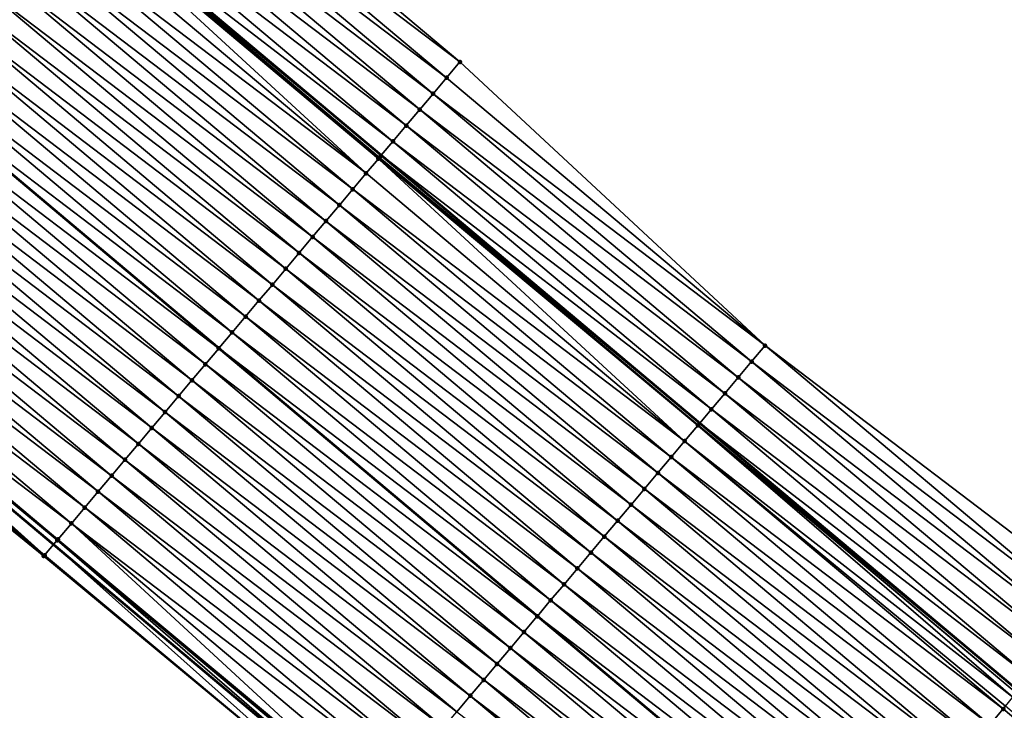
# Model space of a CAD drawing. Header units: feet. Extents: x 2017424 to 2024169, y 808042 to 818730.
# Tile 145 of 256: x 2018250 to 2018297, y 818004 to 818037. Entities that reach past the tile are written whole.
import ezdxf

# ---------------------------------------------------------------- set-up
doc = ezdxf.new("R2010")
doc.units = ezdxf.units.FT
doc.header["$MEASUREMENT"] = 0
for name, color, linetype, lineweight in [('EP_Travel Lane', 172, 'Continuous', 53), ('NB-Road Shots', 141, 'Continuous', 100), ('NB-Road X-Section', 40, 'Continuous', 13), ('STRIPING', 60, 'Continuous', 53)]:
    doc.layers.add(name, color=color, linetype=linetype, lineweight=lineweight)
doc.layers.add('I-77-MM15-17_NB-Surface-BORDER', color=7, linetype='Continuous')
doc.layers.add('I-77-MM15-17_NB-Surface-TIN', color=7, linetype='Continuous')

msp = doc.modelspace()

# ---------------------------------------------------------------- linework, layer by layer
at = {"layer": 'EP_Travel Lane'}
for points in [[(2018160.131138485, 818120.7549410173, 270.6891205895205), (2018175.474035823, 818107.9264333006, 270.5304808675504), (2018190.834545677, 818095.0725104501, 270.3677385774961), (2018206.136772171, 818082.1956348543, 270.2005474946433), (2018221.438729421, 818069.3189858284, 269.9903096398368), (2018236.740945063, 818056.4421193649, 269.8213857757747), (2018252.043283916, 818043.5651492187, 269.6721575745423), (2018267.345520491, 818030.6882651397, 269.5065781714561), (2018282.647839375, 818017.8113117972, 269.3541575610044), (2018297.950167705, 818004.9343505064, 269.2032432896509)], [(2018129.104324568, 818114.8267017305, 271.3555464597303), (2018144.44436149, 818101.9950223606, 271.1787017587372), (2018159.784432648, 818089.1633143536, 271.0069602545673), (2018175.087226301, 818076.3532436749, 270.8369990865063), (2018190.389403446, 818063.4763977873, 270.6628493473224), (2018205.69157355, 818050.5995578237, 270.4875771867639), (2018220.993788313, 818037.7226802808, 270.3194383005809), (2018236.296013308, 818024.8457941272, 270.152938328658), (2018251.598320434, 818011.9688388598, 269.9995688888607), (2018266.900649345, 817999.0918652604, 269.8496821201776), (2018282.203049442, 817986.2148317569, 269.7111814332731), (2018297.505310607, 817973.3379151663, 269.5504619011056)]]:
    msp.add_polyline3d(points, dxfattribs=at)
at = {"layer": 'I-77-MM15-17_NB-Surface-BORDER', "color": 3, "linetype": 'Continuous', "lineweight": -3}
for points in [[(2018163.257311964, 818124.4955993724, 270.441172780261), (2018178.597365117, 818111.6639066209, 270.2667295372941), (2018194.610226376, 818099.5632979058, 270.0557158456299), (2018209.912354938, 818086.68649934, 269.8732919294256), (2018225.214268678, 818073.8098815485, 269.6565204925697), (2018241.160121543, 818061.6983404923, 269.4513791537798), (2018255.81894842, 818048.0559287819, 269.3592407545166), (2018271.12120065, 818035.1790261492, 269.1965878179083), (2018285.77998734, 818021.5366482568, 269.0980245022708), (2018301.725823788, 818009.4251210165, 268.8902490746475)], [(2018312.4871685, 817960.0804715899, 269.372114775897), (2018297.16891111, 817972.9381770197, 269.5487447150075), (2018281.82949405, 817985.7709690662, 269.7071313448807), (2018266.51589613, 817998.6347440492, 269.8418199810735), (2018251.13161051, 818011.4143131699, 269.9925982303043), (2018235.609466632, 818024.0301795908, 270.1338463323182), (2018220.56179083, 818037.2093874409, 270.3138568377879), (2018205.259576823, 818050.0862579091, 270.4826237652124), (2018189.885905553, 818062.8781539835, 270.6559710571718), (2018174.424679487, 818075.5660374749, 270.8267181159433), (2018159.248850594, 818088.5231465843, 270.9988251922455), (2018144.026618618, 818101.4956545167, 271.1760505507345), (2018128.886085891, 818114.5658215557, 271.3540656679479)]]:
    msp.add_polyline3d(points, dxfattribs=at)
at = {"layer": 'I-77-MM15-17_NB-Surface-TIN', "color": 128, "linetype": 'Continuous', "lineweight": -3}
for points in [[(2018271.12120065, 818035.1790261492, 269.1965878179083), (2018255.81894842, 818048.0559287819, 269.3592407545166), (2018255.175398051, 818047.2905249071, 269.4097685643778)], [(2018270.477617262, 818034.4136500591, 269.2418369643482), (2018255.175398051, 818047.2905249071, 269.4097685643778), (2018254.531825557, 818046.5251396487, 269.4567595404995)], [(2018270.477617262, 818034.4136500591, 269.2418369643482), (2018271.12120065, 818035.1790261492, 269.1965878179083), (2018255.175398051, 818047.2905249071, 269.4097685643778)], [(2018269.834050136, 818033.6482602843, 269.2896859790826), (2018254.531825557, 818046.5251396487, 269.4567595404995), (2018253.888328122, 818045.7596912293, 269.5157500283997)], [(2018269.834050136, 818033.6482602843, 269.2896859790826), (2018270.477617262, 818034.4136500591, 269.2418369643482), (2018254.531825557, 818046.5251396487, 269.4567595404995)], [(2018269.190564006, 818032.8828023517, 269.350483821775), (2018253.888328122, 818045.7596912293, 269.5157500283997), (2018253.244767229, 818044.9942962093, 269.5645955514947)], [(2018269.190564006, 818032.8828023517, 269.350483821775), (2018269.834050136, 818033.6482602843, 269.2896859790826), (2018253.888328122, 818045.7596912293, 269.5157500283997)], [(2018268.547019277, 818032.11739373, 269.4019134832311), (2018253.244767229, 818044.9942962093, 269.5645955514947), (2018252.601285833, 818044.228834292, 269.6261504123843)], [(2018268.547019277, 818032.11739373, 269.4019134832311), (2018269.190564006, 818032.8828023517, 269.350483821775), (2018253.244767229, 818044.9942962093, 269.5645955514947)], [(2018267.903513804, 818031.3519520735, 269.4596191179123), (2018252.601285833, 818044.228834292, 269.6261504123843), (2018252.043283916, 818043.5651492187, 269.6721575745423)], [(2018267.903513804, 818031.3519520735, 269.4596191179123), (2018268.547019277, 818032.11739373, 269.4019134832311), (2018252.601285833, 818044.228834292, 269.6261504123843)], [(2018251.957751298, 818043.4634170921, 269.6792097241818), (2018267.345520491, 818030.6882651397, 269.5065781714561), (2018252.043283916, 818043.5651492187, 269.6721575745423)], [(2018267.903513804, 818031.3519520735, 269.4596191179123), (2018252.043283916, 818043.5651492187, 269.6721575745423), (2018267.345520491, 818030.6882651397, 269.5065781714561)], [(2018266.616212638, 818029.8213129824, 269.5286324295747), (2018251.900322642, 818043.3951391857, 269.6817797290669), (2018251.313970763, 818042.6982069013, 269.6929408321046)], [(2018267.259986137, 818030.5865290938, 269.5137764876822), (2018251.957751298, 818043.4634170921, 269.6792097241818), (2018251.900322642, 818043.3951391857, 269.6817797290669)], [(2018266.616212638, 818029.8213129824, 269.5286324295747), (2018267.206771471, 818030.5232625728, 269.5160553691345), (2018251.900322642, 818043.3951391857, 269.6817797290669)], [(2018267.206771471, 818030.5232625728, 269.5160553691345), (2018267.259986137, 818030.5865290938, 269.5137764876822), (2018251.900322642, 818043.3951391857, 269.6817797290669)], [(2018267.259986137, 818030.5865290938, 269.5137764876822), (2018267.345520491, 818030.6882651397, 269.5065781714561), (2018251.957751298, 818043.4634170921, 269.6792097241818)], [(2018266.616212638, 818029.8213129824, 269.5286324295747), (2018251.313970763, 818042.6982069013, 269.6929408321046), (2018250.670203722, 818041.9329853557, 269.7088291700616)], [(2018265.972465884, 818029.0560743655, 269.547764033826), (2018250.670203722, 818041.9329853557, 269.7088291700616), (2018250.026486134, 818041.1677221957, 269.732623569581)], [(2018265.972465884, 818029.0560743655, 269.547764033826), (2018266.616212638, 818029.8213129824, 269.5286324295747), (2018250.670203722, 818041.9329853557, 269.7088291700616)], [(2018265.328743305, 818028.2908154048, 269.5707605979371), (2018250.026486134, 818041.1677221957, 269.732623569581), (2018249.382777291, 818040.4024516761, 269.7578161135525)], [(2018265.328743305, 818028.2908154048, 269.5707605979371), (2018265.972465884, 818029.0560743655, 269.547764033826), (2018250.026486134, 818041.1677221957, 269.732623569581)], [(2018264.685038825, 818027.5255412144, 269.5966505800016), (2018249.382777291, 818040.4024516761, 269.7578161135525), (2018248.739059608, 818039.6371885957, 269.7815953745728)], [(2018264.685038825, 818027.5255412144, 269.5966505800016), (2018265.328743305, 818028.2908154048, 269.5707605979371), (2018249.382777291, 818040.4024516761, 269.7578161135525)], [(2018264.041331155, 818026.7602697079, 269.6220306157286), (2018248.739059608, 818039.6371885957, 269.7815953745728), (2018248.095319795, 818038.8719441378, 269.8018366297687)], [(2018264.041331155, 818026.7602697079, 269.6220306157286), (2018264.685038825, 818027.5255412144, 269.5966505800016), (2018248.739059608, 818039.6371885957, 269.7815953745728)], [(2018263.39760258, 818025.9950157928, 269.644068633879), (2018248.095319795, 818038.8719441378, 269.8018366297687), (2018247.451560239, 818038.1067162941, 269.8189215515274)], [(2018263.39760258, 818025.9950157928, 269.644068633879), (2018264.041331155, 818026.7602697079, 269.6220306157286), (2018248.095319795, 818038.8719441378, 269.8018366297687)], [(2018262.753849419, 818025.2297825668, 269.6621760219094), (2018247.451560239, 818038.1067162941, 269.8189215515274), (2018246.807778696, 818037.3415069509, 269.8324916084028)], [(2018262.753849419, 818025.2297825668, 269.6621760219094), (2018263.39760258, 818025.9950157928, 269.644068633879), (2018247.451560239, 818038.1067162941, 269.8189215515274)], [(2018262.110081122, 818024.4645620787, 269.6778634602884), (2018246.807778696, 818037.3415069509, 269.8324916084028), (2018246.164027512, 818036.5762720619, 269.8509149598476)], [(2018262.110081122, 818024.4645620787, 269.6778634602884), (2018262.753849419, 818025.2297825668, 269.6621760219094), (2018246.807778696, 818037.3415069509, 269.8324916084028)], [(2018261.466328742, 818023.6993281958, 269.6960956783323), (2018246.164027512, 818036.5762720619, 269.8509149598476), (2018245.520319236, 818035.8110010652, 269.8761981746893)], [(2018261.466328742, 818023.6993281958, 269.6960956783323), (2018262.110081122, 818024.4645620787, 269.6778634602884), (2018246.164027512, 818036.5762720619, 269.8509149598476)], [(2018260.822619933, 818022.9340576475, 269.721293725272), (2018245.520319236, 818035.8110010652, 269.8761981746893), (2018244.876631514, 818035.0457127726, 269.9047673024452)], [(2018260.822619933, 818022.9340576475, 269.721293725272), (2018261.466328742, 818023.6993281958, 269.6960956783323), (2018245.520319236, 818035.8110010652, 269.8761981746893)], [(2018260.17893513, 818022.1687668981, 269.7503295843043), (2018244.876631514, 818035.0457127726, 269.9047673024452), (2018244.240300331, 818034.2893431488, 269.9194325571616)], [(2018260.17893513, 818022.1687668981, 269.7503295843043), (2018260.822619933, 818022.9340576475, 269.721293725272), (2018244.876631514, 818035.0457127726, 269.9047673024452)], [(2018285.77998734, 818021.5366482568, 269.0980245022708), (2018271.12120065, 818035.1790261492, 269.1965878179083), (2018270.477617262, 818034.4136500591, 269.2418369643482)], [(2018259.535180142, 818021.4035352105, 269.7681447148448), (2018244.232857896, 818034.280496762, 269.9196040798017), (2018243.589131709, 818033.5152408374, 269.9420238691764)], [(2018244.232857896, 818034.280496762, 269.9196040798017), (2018259.542622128, 818021.4123815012, 269.767938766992), (2018244.240300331, 818034.2893431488, 269.9194325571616)], [(2018259.535180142, 818021.4035352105, 269.7681447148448), (2018259.542622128, 818021.4123815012, 269.767938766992), (2018244.232857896, 818034.280496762, 269.9196040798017)], [(2018260.17893513, 818022.1687668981, 269.7503295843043), (2018244.240300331, 818034.2893431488, 269.9194325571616), (2018259.542622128, 818021.4123815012, 269.767938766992)], [(2018285.77998734, 818021.5366482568, 269.0980245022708), (2018270.477617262, 818034.4136500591, 269.2418369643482), (2018269.834050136, 818033.6482602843, 269.2896859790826)], [(2018285.136442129, 818020.771240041, 269.1493770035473), (2018269.834050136, 818033.6482602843, 269.2896859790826), (2018269.190564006, 818032.8828023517, 269.350483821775)], [(2018285.136442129, 818020.771240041, 269.1493770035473), (2018285.77998734, 818021.5366482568, 269.0980245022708), (2018269.834050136, 818033.6482602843, 269.2896859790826)], [(2018258.891486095, 818020.6382522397, 269.7957028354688), (2018243.589131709, 818033.5152408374, 269.9420238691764), (2018242.94543607, 818032.7499592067, 269.9693273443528)], [(2018258.891486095, 818020.6382522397, 269.7957028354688), (2018259.535180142, 818021.4035352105, 269.7681447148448), (2018243.589131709, 818033.5152408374, 269.9420238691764)], [(2018258.247768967, 818019.872988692, 269.8195708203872), (2018242.94543607, 818032.7499592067, 269.9693273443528), (2018242.301746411, 818031.9846725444, 269.9975867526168)], [(2018258.247768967, 818019.872988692, 269.8195708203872), (2018258.891486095, 818020.6382522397, 269.7957028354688), (2018242.94543607, 818032.7499592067, 269.9693273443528)], [(2018284.492944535, 818020.0057917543, 269.2083423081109), (2018269.190564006, 818032.8828023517, 269.350483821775), (2018268.547019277, 818032.11739373, 269.4019134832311)], [(2018284.492944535, 818020.0057917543, 269.2083423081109), (2018285.136442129, 818020.771240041, 269.1493770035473), (2018269.190564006, 818032.8828023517, 269.350483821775)], [(2018257.60405405, 818019.1077232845, 269.843792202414), (2018242.301746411, 818031.9846725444, 269.9975867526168), (2018241.657995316, 818031.2194375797, 270.0160244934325)], [(2018257.60405405, 818019.1077232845, 269.843792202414), (2018258.247768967, 818019.872988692, 269.8195708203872), (2018242.301746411, 818031.9846725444, 269.9975867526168)], [(2018283.849421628, 818019.2403647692, 269.2632606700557), (2018268.547019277, 818032.11739373, 269.4019134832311), (2018267.903513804, 818031.3519520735, 269.4596191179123)], [(2018283.849421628, 818019.2403647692, 269.2632606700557), (2018284.492944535, 818020.0057917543, 269.2083423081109), (2018268.547019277, 818032.11739373, 269.4019134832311)], [(2018256.960313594, 818018.3424793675, 269.8639306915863), (2018241.657995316, 818031.2194375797, 270.0160244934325), (2018241.014279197, 818030.4541731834, 270.0400537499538)], [(2018256.960313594, 818018.3424793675, 269.8639306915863), (2018257.60405405, 818019.1077232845, 269.843792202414), (2018241.657995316, 818031.2194375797, 270.0160244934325)], [(2018283.205900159, 818018.4749365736, 269.3184089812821), (2018267.903513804, 818031.3519520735, 269.4596191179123), (2018267.345520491, 818030.6882651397, 269.5065781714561)], [(2018283.205900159, 818018.4749365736, 269.3184089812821), (2018283.849421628, 818019.2403647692, 269.2632606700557), (2018267.903513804, 818031.3519520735, 269.4596191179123)], [(2018256.316599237, 818017.577213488, 269.8882417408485), (2018241.014279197, 818030.4541731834, 270.0400537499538), (2018240.370550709, 818029.6889191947, 270.0621056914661)], [(2018256.316599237, 818017.577213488, 269.8882417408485), (2018256.960313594, 818018.3424793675, 269.8639306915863), (2018241.014279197, 818030.4541731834, 270.0400537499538)], [(2018281.918533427, 818016.9443526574, 269.3769399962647), (2018267.206771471, 818030.5232625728, 269.5160553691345), (2018266.616212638, 818029.8213129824, 269.5286324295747)], [(2018282.555396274, 818017.7013840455, 269.3599149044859), (2018267.259986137, 818030.5865290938, 269.5137764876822), (2018267.206771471, 818030.5232625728, 269.5160553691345)], [(2018281.918533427, 818016.9443526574, 269.3769399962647), (2018282.555396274, 818017.7013840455, 269.3599149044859), (2018267.206771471, 818030.5232625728, 269.5160553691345)], [(2018267.259986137, 818030.5865290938, 269.5137764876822), (2018282.647839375, 818017.8113117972, 269.3541575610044), (2018267.345520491, 818030.6882651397, 269.5065781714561)], [(2018282.562291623, 818017.7095816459, 269.3596376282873), (2018282.647839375, 818017.8113117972, 269.3541575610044), (2018267.259986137, 818030.5865290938, 269.5137764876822)], [(2018282.555396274, 818017.7013840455, 269.3599149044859), (2018282.562291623, 818017.7095816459, 269.3596376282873), (2018267.259986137, 818030.5865290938, 269.5137764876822)], [(2018283.205900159, 818018.4749365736, 269.3184089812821), (2018267.345520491, 818030.6882651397, 269.5065781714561), (2018282.647839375, 818017.8113117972, 269.3541575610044)], [(2018281.918533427, 818016.9443526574, 269.3769399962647), (2018266.616212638, 818029.8213129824, 269.5286324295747), (2018265.972465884, 818029.0560743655, 269.547764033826)], [(2018255.672852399, 818016.8119749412, 269.9073600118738), (2018240.370550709, 818029.6889191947, 270.0621056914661), (2018239.726776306, 818028.9237038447, 270.076817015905)], [(2018255.672852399, 818016.8119749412, 269.9073600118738), (2018256.316599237, 818017.577213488, 269.8882417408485), (2018240.370550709, 818029.6889191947, 270.0621056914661)], [(2018255.029102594, 818016.0467388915, 269.9260038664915), (2018239.726776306, 818028.9237038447, 270.076817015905), (2018239.082975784, 818028.1585104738, 270.0873526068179)], [(2018255.029102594, 818016.0467388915, 269.9260038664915), (2018255.672852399, 818016.8119749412, 269.9073600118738), (2018239.726776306, 818028.9237038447, 270.076817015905)], [(2018281.274782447, 818016.1791175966, 269.3953960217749), (2018265.972465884, 818029.0560743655, 269.547764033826), (2018265.328743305, 818028.2908154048, 269.5707605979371)], [(2018281.274782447, 818016.1791175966, 269.3953960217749), (2018281.918533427, 818016.9443526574, 269.3769399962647), (2018265.972465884, 818029.0560743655, 269.547764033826)], [(2018254.385305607, 818015.2815425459, 269.9371046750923), (2018239.082975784, 818028.1585104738, 270.0873526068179), (2018238.439186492, 818027.3933076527, 270.0996836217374)], [(2018254.385305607, 818015.2815425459, 269.9371046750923), (2018255.029102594, 818016.0467388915, 269.9260038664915), (2018239.082975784, 818028.1585104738, 270.0873526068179)], [(2018280.631063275, 818015.4138557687, 269.4189372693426), (2018265.328743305, 818028.2908154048, 269.5707605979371), (2018264.685038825, 818027.5255412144, 269.5966505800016)], [(2018280.631063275, 818015.4138557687, 269.4189372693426), (2018281.274782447, 818016.1791175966, 269.3953960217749), (2018265.328743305, 818028.2908154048, 269.5707605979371)], [(2018279.987360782, 818014.648579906, 269.4451449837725), (2018264.685038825, 818027.5255412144, 269.5966505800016), (2018264.041331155, 818026.7602697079, 269.6220306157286)], [(2018279.987360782, 818014.648579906, 269.4451449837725), (2018280.631063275, 818015.4138557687, 269.4189372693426), (2018264.685038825, 818027.5255412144, 269.5966505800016)], [(2018253.741517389, 818014.5163388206, 269.949607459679), (2018238.439186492, 818027.3933076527, 270.0996836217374), (2018237.79543762, 818026.6280708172, 270.1184767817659)], [(2018253.741517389, 818014.5163388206, 269.949607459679), (2018254.385305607, 818015.2815425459, 269.9371046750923), (2018238.439186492, 818027.3933076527, 270.0996836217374)], [(2018253.097768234, 818013.7511022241, 269.9683551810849), (2018237.79543762, 818026.6280708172, 270.1184767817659), (2018237.151655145, 818025.8628622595, 270.131897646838)], [(2018253.097768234, 818013.7511022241, 269.9683551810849), (2018253.741517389, 818014.5163388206, 269.949607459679), (2018237.79543762, 818026.6280708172, 270.1184767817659)], [(2018279.343658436, 818013.8833039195, 269.4713761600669), (2018264.041331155, 818026.7602697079, 269.6220306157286), (2018263.39760258, 818025.9950157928, 269.644068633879)], [(2018279.343658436, 818013.8833039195, 269.4713761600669), (2018279.987360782, 818014.648579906, 269.4451449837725), (2018264.041331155, 818026.7602697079, 269.6220306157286)], [(2018278.699926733, 818013.1180526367, 269.4929140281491), (2018263.39760258, 818025.9950157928, 269.644068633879), (2018262.753849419, 818025.2297825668, 269.6621760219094)], [(2018278.699926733, 818013.1180526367, 269.4929140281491), (2018279.343658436, 818013.8833039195, 269.4713761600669), (2018263.39760258, 818025.9950157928, 269.644068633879)], [(2018252.453982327, 818012.9858965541, 269.9812274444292), (2018237.151655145, 818025.8628622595, 270.131897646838), (2018236.50794215, 818025.0975952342, 270.1564263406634)], [(2018252.453982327, 818012.9858965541, 269.9812274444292), (2018253.097768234, 818013.7511022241, 269.9683551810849), (2018237.151655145, 818025.8628622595, 270.131897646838)], [(2018251.77657914, 818012.1806395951, 270.0021515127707), (2018236.498021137, 818025.0858051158, 270.1564652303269), (2018236.386959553, 818024.9538454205, 270.1548736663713)], [(2018251.801230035, 818012.2099334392, 270.0021529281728), (2018236.50794215, 818025.0975952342, 270.1564263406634), (2018236.498021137, 818025.0858051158, 270.1564652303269)], [(2018251.77657914, 818012.1806395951, 270.0021515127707), (2018251.801230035, 818012.2099334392, 270.0021529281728), (2018236.498021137, 818025.0858051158, 270.1564652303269)], [(2018251.801230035, 818012.2099334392, 270.0021529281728), (2018251.810246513, 818012.2206487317, 270.0021079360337), (2018236.50794215, 818025.0975952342, 270.1564263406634)], [(2018251.810246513, 818012.2206487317, 270.0021079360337), (2018252.453982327, 818012.9858965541, 269.9812274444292), (2018236.50794215, 818025.0975952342, 270.1564263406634)], [(2018278.056179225, 818012.3528146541, 269.5119251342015), (2018262.753849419, 818025.2297825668, 269.6621760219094), (2018262.110081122, 818024.4645620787, 269.6778634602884)], [(2018278.056179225, 818012.3528146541, 269.5119251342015), (2018278.699926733, 818013.1180526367, 269.4929140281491), (2018262.753849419, 818025.2297825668, 269.6621760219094)], [(2018251.166325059, 818011.4555571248, 269.9933101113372), (2018236.296013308, 818024.8457941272, 270.152938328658), (2018235.863996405, 818024.3325240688, 270.1437450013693)], [(2018236.386959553, 818024.9538454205, 270.1548736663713), (2018236.296013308, 818024.8457941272, 270.152938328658), (2018251.598320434, 818011.9688388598, 269.9995688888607)], [(2018251.166325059, 818011.4555571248, 269.9933101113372), (2018251.598320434, 818011.9688388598, 269.9995688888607), (2018236.296013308, 818024.8457941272, 270.152938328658)], [(2018251.77657914, 818012.1806395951, 270.0021515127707), (2018236.386959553, 818024.9538454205, 270.1548736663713), (2018251.598320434, 818011.9688388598, 269.9995688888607)], [(2018251.13161051, 818011.4143131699, 269.9925982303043), (2018235.863996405, 818024.3325240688, 270.1437450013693), (2018235.609466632, 818024.0301795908, 270.1338463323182)], [(2018251.13161051, 818011.4143131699, 269.9925982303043), (2018251.166325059, 818011.4555571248, 269.9933101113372), (2018235.863996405, 818024.3325240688, 270.1437450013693)], [(2018277.412414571, 818011.5875910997, 269.5281951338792), (2018262.110081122, 818024.4645620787, 269.6778634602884), (2018261.466328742, 818023.6993281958, 269.6960956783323)], [(2018277.412414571, 818011.5875910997, 269.5281951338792), (2018278.056179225, 818012.3528146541, 269.5119251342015), (2018262.110081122, 818024.4645620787, 269.6778634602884)], [(2018276.768667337, 818010.8223528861, 269.5472500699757), (2018261.466328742, 818023.6993281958, 269.6960956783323), (2018260.822619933, 818022.9340576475, 269.721293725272)], [(2018276.768667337, 818010.8223528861, 269.5472500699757), (2018277.412414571, 818011.5875910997, 269.5281951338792), (2018261.466328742, 818023.6993281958, 269.6960956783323)], [(2018276.124973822, 818010.0570694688, 269.5748930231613), (2018260.822619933, 818022.9340576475, 269.721293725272), (2018260.17893513, 818022.1687668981, 269.7503295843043)], [(2018276.124973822, 818010.0570694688, 269.5748930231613), (2018276.768667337, 818010.8223528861, 269.5472500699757), (2018260.822619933, 818022.9340576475, 269.721293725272)], [(2018275.48124537, 818009.2918154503, 269.5969506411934), (2018260.17893513, 818022.1687668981, 269.7503295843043), (2018259.542622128, 818021.4123815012, 269.767938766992)], [(2018275.48124537, 818009.2918154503, 269.5969506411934), (2018276.124973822, 818010.0570694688, 269.5748930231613), (2018260.17893513, 818022.1687668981, 269.7503295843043)], [(2018274.837496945, 818008.526578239, 269.615815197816), (2018259.535180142, 818021.4035352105, 269.7681447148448), (2018258.891486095, 818020.6382522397, 269.7957028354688)], [(2018259.535180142, 818021.4035352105, 269.7681447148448), (2018274.844938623, 818008.5354243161, 269.6155971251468), (2018259.542622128, 818021.4123815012, 269.767938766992)], [(2018274.837496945, 818008.526578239, 269.615815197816), (2018274.844938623, 818008.5354243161, 269.6155971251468), (2018259.535180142, 818021.4035352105, 269.7681447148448)], [(2018275.48124537, 818009.2918154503, 269.5969506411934), (2018259.542622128, 818021.4123815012, 269.767938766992), (2018274.844938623, 818008.5354243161, 269.6155971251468)], [(2018301.082257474, 818008.6597305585, 268.9382282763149), (2018285.77998734, 818021.5366482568, 269.0980245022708), (2018285.136442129, 818020.771240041, 269.1493770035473)], [(2018301.082257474, 818008.6597305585, 268.9382282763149), (2018301.725823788, 818009.4251210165, 268.8902490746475), (2018285.77998734, 818021.5366482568, 269.0980245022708)], [(2018300.4387351, 818007.894303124, 268.9932323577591), (2018285.136442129, 818020.771240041, 269.1493770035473), (2018284.492944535, 818020.0057917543, 269.2083423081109)], [(2018300.4387351, 818007.894303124, 268.9932323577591), (2018301.082257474, 818008.6597305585, 268.9382282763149), (2018285.136442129, 818020.771240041, 269.1493770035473)], [(2018274.193813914, 818007.7612859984, 269.6451343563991), (2018258.891486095, 818020.6382522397, 269.7957028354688), (2018258.247768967, 818019.872988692, 269.8195708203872)], [(2018274.193813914, 818007.7612859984, 269.6451343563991), (2018274.837496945, 818008.526578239, 269.615815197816), (2018258.891486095, 818020.6382522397, 269.7957028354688)], [(2018273.55009194, 818006.9960265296, 269.6682274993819), (2018258.247768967, 818019.872988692, 269.8195708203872), (2018257.60405405, 818019.1077232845, 269.843792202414)], [(2018273.55009194, 818006.9960265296, 269.6682274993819), (2018274.193813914, 818007.7612859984, 269.6451343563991), (2018258.247768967, 818019.872988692, 269.8195708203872)], [(2018299.79524385, 818007.1288495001, 269.05321199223), (2018284.492944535, 818020.0057917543, 269.2083423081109), (2018283.849421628, 818019.2403647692, 269.2632606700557)], [(2018299.79524385, 818007.1288495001, 269.05321199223), (2018300.4387351, 818007.894303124, 268.9932323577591), (2018284.492944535, 818020.0057917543, 269.2083423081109)], [(2018272.906383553, 818006.2307556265, 269.6934929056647), (2018257.60405405, 818019.1077232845, 269.843792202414), (2018256.960313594, 818018.3424793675, 269.8639306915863)], [(2018272.906383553, 818006.2307556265, 269.6934929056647), (2018273.55009194, 818006.9960265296, 269.6682274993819), (2018257.60405405, 818019.1077232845, 269.843792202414)], [(2018299.151725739, 818006.3634184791, 269.1088974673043), (2018283.849421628, 818019.2403647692, 269.2632606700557), (2018283.205900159, 818018.4749365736, 269.3184089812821)], [(2018299.151725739, 818006.3634184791, 269.1088974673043), (2018299.79524385, 818007.1288495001, 269.05321199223), (2018283.849421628, 818019.2403647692, 269.2632606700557)], [(2018298.508212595, 818005.5979832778, 269.1653771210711), (2018283.205900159, 818018.4749365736, 269.3184089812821), (2018282.647839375, 818017.8113117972, 269.3541575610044)], [(2018298.508212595, 818005.5979832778, 269.1653771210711), (2018299.151725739, 818006.3634184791, 269.1088974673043), (2018283.205900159, 818018.4749365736, 269.3184089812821)], [(2018272.262667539, 818005.465491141, 269.7175391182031), (2018256.960313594, 818018.3424793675, 269.8639306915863), (2018256.316599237, 818017.577213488, 269.8882417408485)], [(2018272.262667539, 818005.465491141, 269.7175391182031), (2018272.906383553, 818006.2307556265, 269.6934929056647), (2018256.960313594, 818018.3424793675, 269.8639306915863)], [(2018271.618959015, 818004.7002203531, 269.7427826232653), (2018256.316599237, 818017.577213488, 269.8882417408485), (2018255.672852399, 818016.8119749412, 269.9073600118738)], [(2018271.618959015, 818004.7002203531, 269.7427826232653), (2018272.262667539, 818005.465491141, 269.7175391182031), (2018256.316599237, 818017.577213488, 269.8882417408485)], [(2018297.691480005, 818004.6267665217, 269.216849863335), (2018282.555396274, 818017.7013840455, 269.3599149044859), (2018281.918533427, 818016.9443526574, 269.3769399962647)], [(2018297.864619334, 818004.8326154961, 269.2090481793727), (2018282.562291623, 818017.7095816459, 269.3596376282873), (2018282.555396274, 818017.7013840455, 269.3599149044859)], [(2018297.691480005, 818004.6267665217, 269.216849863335), (2018297.864619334, 818004.8326154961, 269.2090481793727), (2018282.555396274, 818017.7013840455, 269.3599149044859)], [(2018282.562291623, 818017.7095816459, 269.3596376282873), (2018297.950167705, 818004.9343505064, 269.2032432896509), (2018282.647839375, 818017.8113117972, 269.3541575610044)], [(2018297.864619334, 818004.8326154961, 269.2090481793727), (2018297.950167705, 818004.9343505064, 269.2032432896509), (2018282.562291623, 818017.7095816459, 269.3596376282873)], [(2018298.508212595, 818005.5979832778, 269.1653771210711), (2018282.647839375, 818017.8113117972, 269.3541575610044), (2018297.950167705, 818004.9343505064, 269.2032432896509)], [(2018270.975198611, 818003.9349932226, 269.7597320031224), (2018255.672852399, 818016.8119749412, 269.9073600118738), (2018255.029102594, 818016.0467388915, 269.9260038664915)], [(2018270.975198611, 818003.9349932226, 269.7597320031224), (2018271.618959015, 818004.7002203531, 269.7427826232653), (2018255.672852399, 818016.8119749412, 269.9073600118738)], [(2018297.220891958, 818004.0673605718, 269.2312782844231), (2018281.918533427, 818016.9443526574, 269.3769399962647), (2018281.274782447, 818016.1791175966, 269.3953960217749)], [(2018297.220891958, 818004.0673605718, 269.2312782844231), (2018297.328167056, 818004.1948758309, 269.2285198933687), (2018281.918533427, 818016.9443526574, 269.3769399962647)], [(2018297.328167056, 818004.1948758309, 269.2285198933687), (2018297.691480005, 818004.6267665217, 269.216849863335), (2018281.918533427, 818016.9443526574, 269.3769399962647)], [(2018270.331433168, 818003.1697703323, 269.7758758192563), (2018255.029102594, 818016.0467388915, 269.9260038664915), (2018254.385305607, 818015.2815425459, 269.9371046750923)], [(2018270.331433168, 818003.1697703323, 269.7758758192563), (2018270.975198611, 818003.9349932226, 269.7597320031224), (2018255.029102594, 818016.0467388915, 269.9260038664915)], [(2018296.577132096, 818003.3021329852, 269.2483146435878), (2018281.274782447, 818016.1791175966, 269.3953960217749), (2018280.631063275, 818015.4138557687, 269.4189372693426)], [(2018296.577132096, 818003.3021329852, 269.2483146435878), (2018297.220891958, 818004.0673605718, 269.2312782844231), (2018281.274782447, 818016.1791175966, 269.3953960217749)], [(2018269.687654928, 818002.4045582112, 269.7899736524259), (2018254.385305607, 818015.2815425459, 269.9371046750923), (2018253.741517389, 818014.5163388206, 269.949607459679)], [(2018269.687654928, 818002.4045582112, 269.7899736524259), (2018270.331433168, 818003.1697703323, 269.7758758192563), (2018254.385305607, 818015.2815425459, 269.9371046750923)], [(2018295.933406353, 818002.536876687, 269.2708057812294), (2018280.631063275, 818015.4138557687, 269.4189372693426), (2018279.987360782, 818014.648579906, 269.4451449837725)], [(2018295.933406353, 818002.536876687, 269.2708057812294), (2018296.577132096, 818003.3021329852, 269.2483146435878), (2018280.631063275, 818015.4138557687, 269.4189372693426)], [(2018295.289702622, 818001.7716018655, 269.2968159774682), (2018279.987360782, 818014.648579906, 269.4451449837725), (2018279.343658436, 818013.8833039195, 269.4713761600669)], [(2018295.289702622, 818001.7716018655, 269.2968159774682), (2018295.933406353, 818002.536876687, 269.2708057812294), (2018279.987360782, 818014.648579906, 269.4451449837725)], [(2018269.043873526, 818001.6393487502, 269.8035661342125), (2018253.741517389, 818014.5163388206, 269.949607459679), (2018253.097768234, 818013.7511022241, 269.9683551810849)], [(2018269.043873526, 818001.6393487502, 269.8035661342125), (2018269.687654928, 818002.4045582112, 269.7899736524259), (2018253.741517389, 818014.5163388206, 269.949607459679)], [(2018268.400101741, 818000.8741311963, 269.8186960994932), (2018253.097768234, 818013.7511022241, 269.9683551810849), (2018252.453982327, 818012.9858965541, 269.9812274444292)], [(2018268.400101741, 818000.8741311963, 269.8186960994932), (2018269.043873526, 818001.6393487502, 269.8035661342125), (2018253.097768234, 818013.7511022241, 269.9683551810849)], [(2018294.64599629, 818001.0063292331, 269.3224103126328), (2018279.343658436, 818013.8833039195, 269.4713761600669), (2018278.699926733, 818013.1180526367, 269.4929140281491)], [(2018294.64599629, 818001.0063292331, 269.3224103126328), (2018295.289702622, 818001.7716018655, 269.2968159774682), (2018279.343658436, 818013.8833039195, 269.4713761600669)], [(2018267.16664107, 817999.407910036, 269.8533194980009), (2018252.453982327, 818012.9858965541, 269.9812274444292), (2018251.810246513, 818012.2206487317, 270.0021079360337)], [(2018267.16664107, 817999.407910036, 269.8533194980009), (2018267.756352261, 818000.1088948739, 269.8373918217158), (2018252.453982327, 818012.9858965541, 269.9812274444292)], [(2018267.756352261, 818000.1088948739, 269.8373918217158), (2018268.400101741, 818000.8741311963, 269.8186960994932), (2018252.453982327, 818012.9858965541, 269.9812274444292)], [(2018294.002275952, 818000.2410683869, 269.3457654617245), (2018278.699926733, 818013.1180526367, 269.4929140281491), (2018278.056179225, 818012.3528146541, 269.5119251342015)], [(2018294.002275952, 818000.2410683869, 269.3457654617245), (2018294.64599629, 818001.0063292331, 269.3224103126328), (2018278.699926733, 818013.1180526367, 269.4929140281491)], [(2018293.358527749, 817999.4758309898, 269.364665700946), (2018278.056179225, 818012.3528146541, 269.5119251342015), (2018277.412414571, 818011.5875910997, 269.5281951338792)], [(2018293.358527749, 817999.4758309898, 269.364665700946), (2018294.002275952, 818000.2410683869, 269.3457654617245), (2018278.056179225, 818012.3528146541, 269.5119251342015)], [(2018266.51589613, 817998.6347440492, 269.8418199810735), (2018251.598320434, 818011.9688388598, 269.9995688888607), (2018251.166325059, 818011.4555571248, 269.9933101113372)], [(2018251.77657914, 818012.1806395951, 270.0021515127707), (2018251.598320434, 818011.9688388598, 269.9995688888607), (2018266.900649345, 817999.0918652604, 269.8496821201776)], [(2018266.51589613, 817998.6347440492, 269.8418199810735), (2018266.900649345, 817999.0918652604, 269.8496821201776), (2018251.598320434, 818011.9688388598, 269.9995688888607)], [(2018267.092260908, 817999.3195169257, 269.853597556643), (2018251.801230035, 818012.2099334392, 270.0021529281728), (2018251.77657914, 818012.1806395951, 270.0021515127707)], [(2018267.092260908, 817999.3195169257, 269.853597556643), (2018251.77657914, 818012.1806395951, 270.0021515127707), (2018266.900649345, 817999.0918652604, 269.8496821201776)], [(2018267.112586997, 817999.3436718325, 269.8535643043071), (2018251.810246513, 818012.2206487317, 270.0021079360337), (2018251.801230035, 818012.2099334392, 270.0021529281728)], [(2018267.092260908, 817999.3195169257, 269.853597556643), (2018267.112586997, 817999.3436718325, 269.8535643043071), (2018251.801230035, 818012.2099334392, 270.0021529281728)], [(2018267.112586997, 817999.3436718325, 269.8535643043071), (2018267.16664107, 817999.407910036, 269.8533194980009), (2018251.810246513, 818012.2206487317, 270.0021079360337)], [(2018266.51589613, 817998.6347440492, 269.8418199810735), (2018251.166325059, 818011.4555571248, 269.9933101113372), (2018251.13161051, 818011.4143131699, 269.9925982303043)], [(2018292.714756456, 817998.7106130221, 269.3798746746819), (2018277.412414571, 818011.5875910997, 269.5281951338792), (2018276.768667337, 818010.8223528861, 269.5472500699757)], [(2018292.714756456, 817998.7106130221, 269.3798746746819), (2018293.358527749, 817999.4758309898, 269.364665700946), (2018277.412414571, 818011.5875910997, 269.5281951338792)], [(2018292.071000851, 817997.9453818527, 269.397591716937), (2018276.768667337, 818010.8223528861, 269.5472500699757), (2018276.124973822, 818010.0570694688, 269.5748930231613)], [(2018292.071000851, 817997.9453818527, 269.397591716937), (2018292.714756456, 817998.7106130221, 269.3798746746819), (2018276.768667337, 818010.8223528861, 269.5472500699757)], [(2018291.427291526, 817997.1801117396, 269.4227074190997), (2018276.124973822, 818010.0570694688, 269.5748930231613), (2018275.48124537, 818009.2918154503, 269.5969506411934)], [(2018291.427291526, 817997.1801117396, 269.4227074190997), (2018292.071000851, 817997.9453818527, 269.397591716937), (2018276.124973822, 818010.0570694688, 269.5748930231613)], [(2018290.783584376, 817996.4148397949, 269.448171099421), (2018275.48124537, 818009.2918154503, 269.5969506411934), (2018274.844938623, 818008.5354243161, 269.6155971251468)], [(2018290.783584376, 817996.4148397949, 269.448171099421), (2018291.427291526, 817997.1801117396, 269.4227074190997), (2018275.48124537, 818009.2918154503, 269.5969506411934)], [(2018290.139834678, 817995.6496036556, 269.466832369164), (2018274.837496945, 818008.526578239, 269.615815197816), (2018274.193813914, 818007.7612859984, 269.6451343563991)], [(2018274.837496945, 818008.526578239, 269.615815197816), (2018290.147276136, 817995.6584494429, 269.466616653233), (2018274.844938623, 818008.5354243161, 269.6155971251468)], [(2018290.139834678, 817995.6496036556, 269.466832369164), (2018290.147276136, 817995.6584494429, 269.466616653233), (2018274.837496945, 818008.526578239, 269.615815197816)], [(2018290.783584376, 817996.4148397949, 269.448171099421), (2018274.844938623, 818008.5354243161, 269.6155971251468), (2018290.147276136, 817995.6584494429, 269.466616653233)], [(2018289.496106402, 817994.8843494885, 269.488918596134), (2018274.193813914, 818007.7612859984, 269.6451343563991), (2018273.55009194, 818006.9960265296, 269.6682274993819)], [(2018289.496106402, 817994.8843494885, 269.488918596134), (2018290.139834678, 817995.6496036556, 269.466832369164), (2018274.193813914, 818007.7612859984, 269.6451343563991)], [(2018288.852415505, 817994.1190638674, 269.5169805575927), (2018273.55009194, 818006.9960265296, 269.6682274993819), (2018272.906383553, 818006.2307556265, 269.6934929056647)], [(2018288.852415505, 817994.1190638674, 269.5169805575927), (2018289.496106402, 817994.8843494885, 269.488918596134), (2018273.55009194, 818006.9960265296, 269.6682274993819)], [(2018288.208710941, 817993.3537897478, 269.5428574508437), (2018272.906383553, 818006.2307556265, 269.6934929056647), (2018272.262667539, 818005.465491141, 269.7175391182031)], [(2018288.208710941, 817993.3537897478, 269.5428574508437), (2018288.852415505, 817994.1190638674, 269.5169805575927), (2018272.906383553, 818006.2307556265, 269.6934929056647)], [(2018287.564987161, 817992.5885317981, 269.5656622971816), (2018272.262667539, 818005.465491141, 269.7175391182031), (2018271.618959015, 818004.7002203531, 269.7427826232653)], [(2018287.564987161, 817992.5885317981, 269.5656622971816), (2018288.208710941, 817993.3537897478, 269.5428574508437), (2018272.262667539, 818005.465491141, 269.7175391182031)], [(2018286.921275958, 817991.8232632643, 269.5904779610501), (2018271.618959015, 818004.7002203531, 269.7427826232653), (2018270.975198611, 818003.9349932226, 269.7597320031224)], [(2018286.921275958, 817991.8232632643, 269.5904779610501), (2018287.564987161, 817992.5885317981, 269.5656622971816), (2018271.618959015, 818004.7002203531, 269.7427826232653)], [(2018312.523152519, 817991.1904509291, 269.0699584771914), (2018297.220891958, 818004.0673605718, 269.2312782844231), (2018296.577132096, 818003.3021329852, 269.2483146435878)], [(2018312.523152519, 817991.1904509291, 269.0699584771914), (2018297.328167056, 818004.1948758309, 269.2285198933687), (2018297.220891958, 818004.0673605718, 269.2312782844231)]]:
    msp.add_3dface(points, dxfattribs=at)
at = {"layer": 'NB-Road Shots', "lineweight": 100}
for p in [(2018271.12120065, 818035.1790261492, 269.1965878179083), (2018270.477617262, 818034.4136500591, 269.2418369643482), (2018269.834050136, 818033.6482602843, 269.2896859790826), (2018269.190564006, 818032.8828023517, 269.350483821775), (2018268.547019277, 818032.11739373, 269.4019134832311), (2018267.903513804, 818031.3519520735, 269.4596191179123), (2018267.206771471, 818030.5232625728, 269.5160553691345), (2018267.259986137, 818030.5865290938, 269.5137764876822), (2018266.616212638, 818029.8213129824, 269.5286324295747), (2018265.972465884, 818029.0560743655, 269.547764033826), (2018265.328743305, 818028.2908154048, 269.5707605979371), (2018264.685038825, 818027.5255412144, 269.5966505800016), (2018264.041331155, 818026.7602697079, 269.6220306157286), (2018263.39760258, 818025.9950157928, 269.644068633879), (2018262.753849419, 818025.2297825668, 269.6621760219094), (2018262.110081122, 818024.4645620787, 269.6778634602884), (2018261.466328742, 818023.6993281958, 269.6960956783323), (2018260.822619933, 818022.9340576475, 269.721293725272), (2018260.17893513, 818022.1687668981, 269.7503295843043), (2018259.535180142, 818021.4035352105, 269.7681447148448), (2018285.77998734, 818021.5366482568, 269.0980245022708), (2018285.136442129, 818020.771240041, 269.1493770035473), (2018258.891486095, 818020.6382522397, 269.7957028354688), (2018258.247768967, 818019.872988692, 269.8195708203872), (2018284.492944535, 818020.0057917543, 269.2083423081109), (2018257.60405405, 818019.1077232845, 269.843792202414), (2018283.849421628, 818019.2403647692, 269.2632606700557), (2018283.205900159, 818018.4749365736, 269.3184089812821), (2018256.960313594, 818018.3424793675, 269.8639306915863), (2018256.316599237, 818017.577213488, 269.8882417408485), (2018282.555396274, 818017.7013840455, 269.3599149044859), (2018282.562291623, 818017.7095816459, 269.3596376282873), (2018255.672852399, 818016.8119749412, 269.9073600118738), (2018281.918533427, 818016.9443526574, 269.3769399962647), (2018255.029102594, 818016.0467388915, 269.9260038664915), (2018281.274782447, 818016.1791175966, 269.3953960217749), (2018254.385305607, 818015.2815425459, 269.9371046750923), (2018280.631063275, 818015.4138557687, 269.4189372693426), (2018279.987360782, 818014.648579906, 269.4451449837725), (2018253.741517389, 818014.5163388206, 269.949607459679), (2018253.097768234, 818013.7511022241, 269.9683551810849), (2018279.343658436, 818013.8833039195, 269.4713761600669), (2018252.453982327, 818012.9858965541, 269.9812274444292), (2018278.699926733, 818013.1180526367, 269.4929140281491), (2018278.056179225, 818012.3528146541, 269.5119251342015), (2018251.77657914, 818012.1806395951, 270.0021515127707), (2018251.801230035, 818012.2099334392, 270.0021529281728), (2018251.810246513, 818012.2206487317, 270.0021079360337), (2018251.13161051, 818011.4143131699, 269.9925982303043), (2018251.166325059, 818011.4555571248, 269.9933101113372), (2018277.412414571, 818011.5875910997, 269.5281951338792), (2018276.768667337, 818010.8223528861, 269.5472500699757), (2018276.124973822, 818010.0570694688, 269.5748930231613), (2018275.48124537, 818009.2918154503, 269.5969506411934), (2018274.837496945, 818008.526578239, 269.615815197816), (2018274.193813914, 818007.7612859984, 269.6451343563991), (2018273.55009194, 818006.9960265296, 269.6682274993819), (2018272.906383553, 818006.2307556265, 269.6934929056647), (2018272.262667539, 818005.465491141, 269.7175391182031), (2018271.618959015, 818004.7002203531, 269.7427826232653), (2018297.220891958, 818004.0673605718, 269.2312782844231)]:
    msp.add_point(p, dxfattribs=at)
at = {"layer": 'NB-Road X-Section', "extrusion": (-0.7651123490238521, 0.643844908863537, 0.008174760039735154), "elevation": -1017494.172604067, "flags": 128}
msp.add_lwpolyline([(-1925406.738865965, 8587.416882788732), (-1925405.738865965, 8587.467412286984), (-1925404.738865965, 8587.514404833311), (-1925403.738865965, 8587.573397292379), (-1925402.738865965, 8587.622244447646), (-1925401.738865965, 8587.683801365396), (-1925400.738865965, 8587.736862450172), (-1925400.649647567, 8587.739432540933), (-1925399.738865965, 8587.75059401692), (-1925398.738865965, 8587.766482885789), (-1925397.738865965, 8587.790278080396), (-1925396.738865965, 8587.815471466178), (-1925395.738865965, 8587.839251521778), (-1925394.738865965, 8587.859493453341), (-1925393.738865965, 8587.876578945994), (-1925392.738865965, 8587.89014945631), (-1925391.738865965, 8587.908573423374), (-1925390.738865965, 8587.933857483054), (-1925389.738865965, 8587.96242756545), (-1925388.738865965, 8587.977264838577), (-1925387.738865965, 8587.99968537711), (-1925386.738865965, 8588.02698976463), (-1925385.738865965, 8588.055250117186), (-1925384.738865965, 8588.0736884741), (-1925383.738865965, 8588.097718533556), (-1925382.738865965, 8588.119771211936), (-1925381.738865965, 8588.13448302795), (-1925380.738865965, 8588.145018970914), (-1925379.738865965, 8588.157350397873), (-1925378.738865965, 8588.176144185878), (-1925377.738865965, 8588.189565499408), (-1925376.738865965, 8588.21409501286), (-1925376.723457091, 8588.214133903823), (-1925376.550980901, 8588.212542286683), (-1925375.738865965, 8588.201413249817), (-1925375.343647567, 8588.191514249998)], dxfattribs=at)
at = {"layer": 'NB-Road X-Section', "extrusion": (-0.7651123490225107, 0.6438449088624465, 0.00817476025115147), "elevation": -1017514.172602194, "flags": 128}
msp.add_lwpolyline([(-1925406.738865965, 8587.417940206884), (-1925405.738865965, 8587.463190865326), (-1925404.738865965, 8587.511041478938), (-1925403.738865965, 8587.571841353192), (-1925402.738865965, 8587.62327273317), (-1925401.738865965, 8587.680980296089), (-1925400.738865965, 8587.735139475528), (-1925400.656195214, 8587.73741843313), (-1925399.738865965, 8587.74999591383), (-1925398.738865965, 8587.769128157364), (-1925397.738865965, 8587.792125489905), (-1925396.738865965, 8587.818016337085), (-1925395.738865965, 8587.84339722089), (-1925394.738865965, 8587.865435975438), (-1925393.738865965, 8587.883543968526), (-1925392.738865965, 8587.899231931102), (-1925391.738865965, 8587.917464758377), (-1925390.738865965, 8587.942663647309), (-1925389.738865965, 8587.971700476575), (-1925388.738865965, 8587.989516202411), (-1925387.738865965, 8588.017075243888), (-1925386.738865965, 8588.040944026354), (-1925385.738865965, 8588.065166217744), (-1925384.738865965, 8588.085305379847), (-1925383.738865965, 8588.10961724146), (-1925382.738865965, 8588.128736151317), (-1925381.738865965, 8588.147380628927), (-1925380.738865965, 8588.158481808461), (-1925379.738865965, 8588.170985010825), (-1925378.738865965, 8588.189733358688), (-1925377.738865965, 8588.202606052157), (-1925376.738865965, 8588.223487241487), (-1925376.724861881, 8588.223532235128), (-1925376.686576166, 8588.22353081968), (-1925375.738865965, 8588.21468912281), (-1925375.684957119, 8588.21397721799)], dxfattribs=at)
at = {"layer": 'NB-Road X-Section', "extrusion": (-0.7651123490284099, 0.6438449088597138, 0.008174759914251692), "elevation": -1017534.172616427, "flags": 128}
msp.add_lwpolyline([(-1925405.738859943, 8587.482531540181), (-1925404.738859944, 8587.533885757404), (-1925403.738859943, 8587.592853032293), (-1925402.738859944, 8587.647773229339), (-1925401.738859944, 8587.702923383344), (-1925400.738859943, 8587.744153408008), (-1925400.728147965, 8587.74443069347), (-1925399.738859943, 8587.761456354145), (-1925398.738859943, 8587.77991299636), (-1925397.738859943, 8587.803455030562), (-1925396.738859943, 8587.829663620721), (-1925395.738859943, 8587.855895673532), (-1925394.738859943, 8587.877434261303), (-1925393.738859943, 8587.896446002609), (-1925392.738859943, 8587.912716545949), (-1925391.738859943, 8587.931772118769), (-1925390.738859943, 8587.959415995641), (-1925389.738859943, 8587.981474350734), (-1925388.738859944, 8588.000339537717), (-1925387.738859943, 8588.029659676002), (-1925386.738859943, 8588.052753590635), (-1925385.738859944, 8588.078019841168), (-1925384.738859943, 8588.102066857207), (-1925383.738859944, 8588.127311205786), (-1925382.738859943, 8588.144261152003), (-1925381.738859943, 8588.160405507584), (-1925380.738859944, 8588.174503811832), (-1925379.738859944, 8588.188096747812), (-1925378.738859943, 8588.203227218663), (-1925377.738859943, 8588.2219235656), (-1925376.822814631, 8588.237851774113), (-1925376.738859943, 8588.2380965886), (-1925376.707290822, 8588.238129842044), (-1925375.812243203, 8588.226351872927)], dxfattribs=at)
at = {"layer": 'NB-Road X-Section', "extrusion": (-0.7651123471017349, 0.6438449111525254, 0.00817475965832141), "elevation": -1017554.16685239, "flags": 128}
msp.add_lwpolyline([(-1925406.741907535, 8587.43794226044), (-1925405.741907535, 8587.485923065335), (-1925404.741907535, 8587.540928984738), (-1925403.741907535, 8587.60091062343), (-1925402.741907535, 8587.656597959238), (-1925401.741907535, 8587.713079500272), (-1925400.741907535, 8587.756752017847), (-1925400.47292608, 8587.764553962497), (-1925399.908545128, 8587.776224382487), (-1925399.741907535, 8587.778982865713), (-1925398.741907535, 8587.79601979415), (-1925397.741907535, 8587.818511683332), (-1925396.741907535, 8587.8445227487), (-1925395.741907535, 8587.870117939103), (-1925394.741907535, 8587.893473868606), (-1925393.741907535, 8587.912374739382), (-1925392.741907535, 8587.927584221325), (-1925391.741907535, 8587.94530185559), (-1925390.741907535, 8587.970418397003), (-1925389.741907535, 8587.995882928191), (-1925388.741907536, 8588.014544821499), (-1925387.741907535, 8588.03663178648), (-1925386.741907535, 8588.064694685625), (-1925385.741907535, 8588.09057244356), (-1925384.741907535, 8588.113378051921), (-1925383.741907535, 8588.138194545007), (-1925382.741907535, 8588.15833357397), (-1925381.741907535, 8588.173195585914), (-1925380.741907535, 8588.187659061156), (-1925379.741907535, 8588.20326903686), (-1925378.741907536, 8588.220054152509), (-1925377.741907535, 8588.2411926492), (-1925376.741907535, 8588.260243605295), (-1925376.646830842, 8588.260536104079), (-1925375.832640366, 8588.254851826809)], dxfattribs=at)
at = {"layer": 'STRIPING'}
msp.add_polyline3d([(2018137.020650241, 818124.2938302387, 271.112662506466), (2018152.360749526, 818111.4620987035, 270.9451204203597), (2018167.700788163, 818098.6304178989, 270.7685248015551), (2018183.031401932, 818085.7968625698, 270.5875644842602), (2018198.333553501, 818072.9200441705, 270.4088559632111), (2018213.635754, 818060.0431845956, 270.2379704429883), (2018228.937967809, 818047.1663138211, 270.0692118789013), (2018244.240300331, 818034.2893431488, 269.9194325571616), (2018259.542622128, 818021.4123815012, 269.767938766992), (2018274.844938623, 818008.5354243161, 269.6155971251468), (2018290.147276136, 817995.6584494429, 269.466616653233), (2018305.449533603, 817982.7815419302, 269.3048378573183)], dxfattribs=at)

doc.saveas('drawing.dxf')
